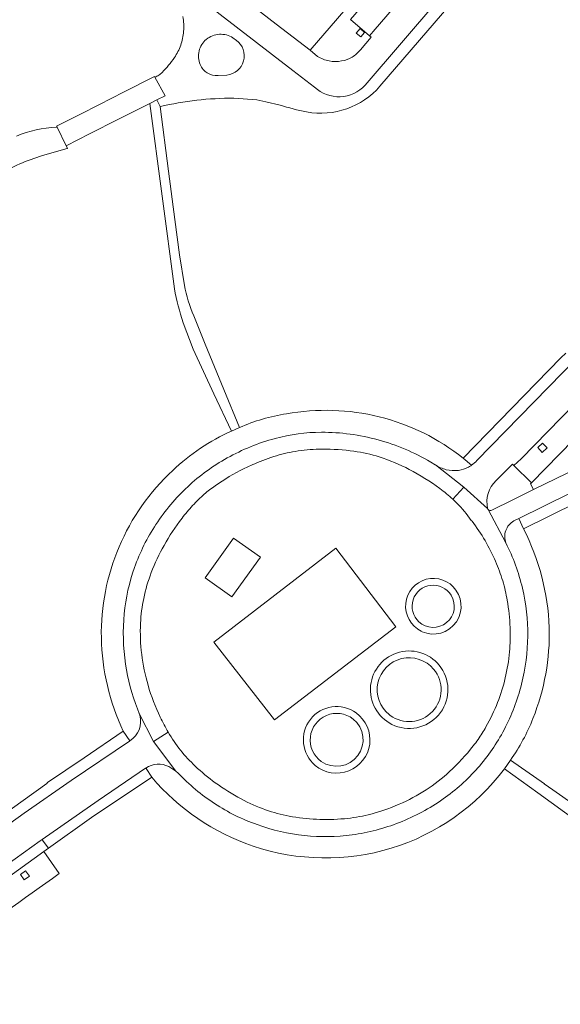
# Model space of a CAD drawing. Extents: x 152048 to 156914, y 461460 to 468786.
# Tile 221 of 256: x 154455 to 154553, y 468079 to 468260. Entities that reach past the tile are written whole.
import ezdxf

# ---------------------------------------------------------------- set-up
doc = ezdxf.new("R2010")
doc.units = 0
doc.header["$LTSCALE"] = 0.75
for name, color, linetype, lineweight in [('B-RO-VH-VERHARDING_ASFALT-GV', 251, 'CONTINUOUS', 18), ('B-RO-VH-VERHARDING_BETONSTRAATSTEEN-GV', 251, 'CONTINUOUS', 18), ('B-RO-VH-VERHARDING_TEGEL-GV', 251, 'CONTINUOUS', 18), ('B-RO-VH-VERHARDING_TEGEL_RUBBER-GV', 251, 'CONTINUOUS', 18)]:
    doc.layers.add(name, color=color, linetype=linetype, lineweight=lineweight)

msp = doc.modelspace()

# ---------------------------------------------------------------- linework, layer by layer
at = {"layer": 'B-RO-VH-VERHARDING_ASFALT-GV'}
for points in [[(154602.526, 468198.132), (154592.603, 468194.269), (154592.586, 468194.26), (154589.87, 468193.053), (154578.074, 468187.812), (154570.572, 468184.434), (154568.772, 468183.543), (154548.502, 468173.683), (154544.722, 468171.844), (154540.878, 468169.912)], [(154602.526, 468198.132), (154592.603, 468194.269), (154592.586, 468194.26), (154589.87, 468193.053), (154578.074, 468187.812), (154570.572, 468184.434), (154568.772, 468183.543), (154548.502, 468173.683), (154544.722, 468171.844), (154540.878, 468169.912)], [(154544.941, 468167.958), (154545.82, 468168.392), (154569.167, 468179.918)], [(154544.941, 468167.958), (154545.82, 468168.392), (154569.167, 468179.918)], [(154540.203, 468170.071), (154543.46, 468163.942)], [(154540.203, 468170.071), (154543.46, 468163.942)]]:
    msp.add_lwpolyline(points, dxfattribs=at)
for points in [[(154540.878, 468169.912, -0.3627282), (154540.203, 468170.071)], [(154540.878, 468169.912, -0.3627282), (154540.203, 468170.071)], [(154544.027, 468167.209, -0.0908008), (154544.941, 468167.958)], [(154544.027, 468167.209, -0.0908008), (154544.941, 468167.958)], [(154543.244, 468165.052, -0.0915712), (154543.434, 468166.187)], [(154543.244, 468165.052, -0.0915712), (154543.434, 468166.187)], [(154543.434, 468166.187, -0.0910143), (154544.027, 468167.209)], [(154543.434, 468166.187, -0.0910143), (154544.027, 468167.209)], [(154543.46, 468163.942, -0.0919175), (154543.244, 468165.052)], [(154543.46, 468163.942, -0.0919175), (154543.244, 468165.052)]]:
    msp.add_lwpolyline(points, format="xyb", dxfattribs=at)
at = {"layer": 'B-RO-VH-VERHARDING_BETONSTRAATSTEEN-GV'}
for points in [[(154509.009, 468252.985), (154507.634, 468254.093), (154501.424, 468258.894), (154497.386, 468262.01), (154493.349, 468265.125), (154489.312, 468268.241), (154485.275, 468271.356), (154481.236, 468274.472), (154477.198, 468277.587), (154473.16, 468280.703), (154469.069, 468283.862), (154464.936, 468287.052), (154460.899, 468290.168), (154456.862, 468293.285), (154452.825, 468296.401), (154448.788, 468299.518), (154444.751, 468302.635), (154442.574, 468304.316), (154439.31, 468312.077)], [(154509.009, 468252.985), (154507.634, 468254.093), (154501.424, 468258.894), (154497.386, 468262.01), (154493.349, 468265.125), (154489.312, 468268.241), (154485.275, 468271.356), (154481.236, 468274.472), (154477.198, 468277.587), (154473.16, 468280.703), (154469.069, 468283.862), (154464.936, 468287.052), (154460.899, 468290.168), (154456.862, 468293.285), (154452.825, 468296.401), (154448.788, 468299.518), (154444.751, 468302.635), (154442.574, 468304.316), (154439.31, 468312.077)], [(154546.873, 468298.108), (154545.918, 468298.916), (154544.515, 468297.37), (154541.314, 468293.569), (154535.551, 468286.651), (154534.121, 468284.976), (154527.27, 468276.951), (154526.477, 468276.03), (154507.634, 468254.093)], [(154546.873, 468298.108), (154545.918, 468298.916), (154544.515, 468297.37), (154541.314, 468293.569), (154535.551, 468286.651), (154534.121, 468284.976), (154527.27, 468276.951), (154526.477, 468276.03), (154507.634, 468254.093)], [(154516.849, 468254.193), (154518.789, 468256.513), (154518.514, 468256.756), (154515.052, 468259.705), (154527.709, 468274.446), (154531.176, 468271.502), (154531.513, 468271.217), (154533.936, 468274.102), (154533.639, 468274.361), (154530.2, 468277.352), (154542.824, 468292.088), (154546.265, 468289.094), (154546.573, 468288.852), (154546.941, 468289.271), (154547.301, 468289.682)], [(154516.849, 468254.193), (154518.789, 468256.513), (154518.514, 468256.756), (154515.052, 468259.705), (154527.709, 468274.446), (154531.176, 468271.502), (154531.513, 468271.217), (154533.936, 468274.102), (154533.639, 468274.361), (154530.2, 468277.352), (154542.824, 468292.088), (154546.265, 468289.094), (154546.573, 468288.852), (154546.941, 468289.271), (154547.301, 468289.682)], [(154517.719, 468247.692), (154550.612, 468286.076), (154546.941, 468289.271), (154546.573, 468288.852), (154546.265, 468289.094), (154533.639, 468274.361), (154533.936, 468274.102), (154531.513, 468271.217), (154531.176, 468271.502), (154519.518, 468257.982), (154518.514, 468256.756), (154518.789, 468256.513), (154516.849, 468254.193)], [(154517.719, 468247.692), (154550.612, 468286.076), (154546.941, 468289.271), (154546.573, 468288.852), (154546.265, 468289.094), (154533.639, 468274.361), (154533.936, 468274.102), (154531.513, 468271.217), (154531.176, 468271.502), (154519.518, 468257.982), (154518.514, 468256.756), (154518.789, 468256.513), (154516.849, 468254.193)], [(154508.475, 468247.337), (154504.478, 468250.422), (154457.156, 468286.965)], [(154457.156, 468286.965), (154504.478, 468250.422), (154508.475, 468247.337)], [(154508.475, 468247.337), (154504.478, 468250.422), (154457.156, 468286.965)], [(154457.156, 468286.965), (154504.478, 468250.422), (154508.475, 468247.337)], [(154551.134, 468286.685), (154550.612, 468286.076), (154517.719, 468247.692)], [(154551.134, 468286.685), (154550.612, 468286.076), (154517.719, 468247.692)], [(154520.422, 468247.514), (154537.579, 468267.533), (154538.513, 468268.623), (154553.004, 468285.511)], [(154520.422, 468247.514), (154537.579, 468267.533), (154538.513, 468268.623), (154553.004, 468285.511)], [(154493.537, 468256.365), (154494.157, 468255.916)], [(154493.537, 468256.365), (154494.157, 468255.916)], [(154507.634, 468254.093), (154509.009, 468252.985)], [(154507.634, 468254.093), (154509.009, 468252.985)], [(154479.272, 468249.165), (154481.123, 468245.783), (154479.603, 468245.009), (154480.216, 468243.792)], [(154479.272, 468249.165), (154481.123, 468245.783), (154479.603, 468245.009), (154480.216, 468243.792)], [(154492.411, 468249.571), (154490.813, 468249.49)], [(154492.411, 468249.571), (154490.813, 468249.49)], [(154493.671, 468245.316), (154497.892, 468245.043), (154499.541, 468244.671), (154502.151, 468244.084)], [(154493.671, 468245.316), (154497.892, 468245.043), (154499.541, 468244.671), (154502.151, 468244.084)], [(154484.64, 468211.073), (154483.775, 468216.677), (154482.928, 468223.13), (154481.771, 468232), (154480.216, 468243.792), (154479.603, 468245.009), (154478.345, 468244.374), (154482.834, 468210.429)], [(154484.64, 468211.073), (154483.775, 468216.677), (154482.928, 468223.13), (154481.771, 468232), (154480.216, 468243.792), (154479.603, 468245.009), (154478.345, 468244.374), (154482.834, 468210.429)], [(154458.707, 468234.819), (154463.182, 468236.137), (154463.261, 468236.159), (154463.031, 468236.632), (154461.358, 468240), (154461.289, 468240.002)], [(154458.707, 468234.819), (154463.182, 468236.137), (154463.261, 468236.159), (154463.031, 468236.632), (154461.358, 468240), (154461.289, 468240.002)], [(154538.159, 468179.049), (154582.58, 468224.537), (154582.534, 468227.249), (154595.425, 468240.453), (154598.101, 468240.437), (154598.798, 468241.16), (154598.994, 468241.364)], [(154538.159, 468179.049), (154582.58, 468224.537), (154582.534, 468227.249), (154595.425, 468240.453), (154598.101, 468240.437), (154598.798, 468241.16), (154598.994, 468241.364)], [(154541.678, 468175.335), (154544.648, 468178.339), (154544.929, 468178.092), (154546.225, 468179.338), (154575.619, 468209.484), (154575.337, 468209.76), (154576.425, 468210.9), (154576.467, 468210.94), (154587.864, 468222.668), (154587.943, 468222.751), (154588.022, 468222.831), (154602.021, 468237.169), (154602.398, 468237.551), (154598.798, 468241.16), (154598.101, 468240.437), (154582.58, 468224.537)], [(154541.678, 468175.335), (154544.648, 468178.339), (154544.929, 468178.092), (154546.225, 468179.338), (154575.619, 468209.484), (154575.337, 468209.76), (154576.425, 468210.9), (154576.467, 468210.94), (154587.864, 468222.668), (154587.943, 468222.751), (154588.022, 468222.831), (154602.021, 468237.169), (154602.398, 468237.551), (154598.798, 468241.16), (154598.101, 468240.437), (154582.58, 468224.537)], [(154582.58, 468224.537), (154538.159, 468179.049)], [(154582.58, 468224.537), (154538.159, 468179.049)], [(154484.421, 468204.247), (154486.228, 468199.397), (154490.042, 468191.25)], [(154484.421, 468204.247), (154486.228, 468199.397), (154490.042, 468191.25)], [(154490.042, 468191.25), (154493.268, 468184.397), (154494.724, 468185.044), (154491.87, 468192.023), (154488.464, 468200.324), (154486.348, 468205.507)], [(154490.042, 468191.25), (154493.268, 468184.397), (154494.724, 468185.044), (154491.87, 468192.023), (154488.464, 468200.324), (154486.348, 468205.507)], [(154554.404, 468198.665), (154553.542, 468197.781), (154535.661, 468179.438), (154537.174, 468178.143)], [(154554.404, 468198.665), (154553.542, 468197.781), (154535.661, 468179.438), (154537.174, 468178.143)], [(154545.82, 468168.392), (154546.678, 468166.518), (154571.015, 468178.529), (154596.572, 468189.933), (154598.407, 468190.751), (154597.558, 468192.626), (154572.842, 468181.588)], [(154545.82, 468168.392), (154546.678, 468166.518), (154571.015, 468178.529), (154596.572, 468189.933), (154598.407, 468190.751), (154597.558, 468192.626), (154572.842, 468181.588)], [(154494.724, 468185.044), (154493.268, 468184.397)], [(154494.724, 468185.044), (154493.268, 468184.397)], [(154529.701, 468178.745), (154530.549, 468178.243), (154530.567, 468178.23)], [(154533.759, 468171.916), (154535.785, 468174.133), (154530.567, 468178.23), (154530.549, 468178.243), (154529.701, 468178.745)], [(154529.701, 468178.745), (154530.549, 468178.243), (154530.567, 468178.23)], [(154533.759, 468171.916), (154535.785, 468174.133), (154530.567, 468178.23), (154530.549, 468178.243), (154529.701, 468178.745)], [(154537.174, 468178.143), (154535.661, 468179.438)], [(154537.174, 468178.143), (154535.661, 468179.438)], [(154569.167, 468179.918), (154545.82, 468168.392)], [(154569.167, 468179.918), (154545.82, 468168.392)], [(154495.568, 468177.537), (154496.129, 468177.807)], [(154495.568, 468177.537), (154496.129, 468177.807)], [(154530.567, 468178.23), (154535.785, 468174.133), (154540.127, 468170.213)], [(154530.567, 468178.23), (154535.785, 468174.133), (154540.127, 468170.213)], [(154540.878, 468169.912), (154544.722, 468171.844), (154548.502, 468173.683), (154547.935, 468174.74), (154548.117, 468174.926), (154544.929, 468178.092)], [(154540.878, 468169.912), (154544.722, 468171.844), (154548.502, 468173.683), (154547.935, 468174.74), (154548.117, 468174.926), (154544.929, 468178.092)], [(154544.929, 468178.092), (154544.648, 468178.339), (154541.678, 468175.335)], [(154544.929, 468178.092), (154544.648, 468178.339), (154541.678, 468175.335)], [(154540.127, 468170.213), (154535.785, 468174.133), (154533.759, 468171.916)], [(154540.127, 468170.213), (154535.785, 468174.133), (154533.759, 468171.916)], [(154543.468, 468163.923), (154543.46, 468163.942), (154540.203, 468170.071)], [(154543.468, 468163.923), (154543.46, 468163.942), (154540.203, 468170.071)], [(154537.138, 468168.068), (154537.284, 468167.893)], [(154537.138, 468168.068), (154537.284, 468167.893)], [(154546.678, 468166.518), (154545.82, 468168.392), (154544.941, 468167.958)], [(154546.678, 468166.518), (154545.82, 468168.392), (154544.941, 468167.958)], [(154543.46, 468163.942), (154543.468, 468163.923)], [(154543.46, 468163.942), (154543.468, 468163.923)], [(154527.947, 468147.818), (154527.341, 468148.115)], [(154527.947, 468147.818), (154527.341, 468148.115)], [(154476.508, 468132.391), (154476.402, 468132.688), (154476.091, 468133.558)], [(154476.091, 468133.558), (154476.402, 468132.688), (154479.029, 468127.569), (154481.691, 468129.295)], [(154476.508, 468132.391), (154476.402, 468132.688), (154476.091, 468133.558)], [(154476.091, 468133.558), (154476.402, 468132.688), (154479.029, 468127.569), (154481.691, 468129.295)], [(154481.791, 468123.014), (154483.099, 468122.171), (154479.029, 468127.569), (154476.402, 468132.688), (154476.508, 468132.391)], [(154481.791, 468123.014), (154483.099, 468122.171), (154479.029, 468127.569), (154476.402, 468132.688), (154476.508, 468132.391)], [(154522.304, 468132.363), (154522.124, 468132.505)], [(154522.304, 468132.363), (154522.124, 468132.505)], [(154398.131, 468071.087), (154408.597, 468079.538), (154419.205, 468087.795), (154423.156, 468090.855), (154427.127, 468093.888), (154436.346, 468100.757), (154440.576, 468103.834), (154444.815, 468106.897), (154455.331, 468114.453), (154463.947, 468120.45), (154474.583, 468127.642), (154474.635, 468127.674), (154474.687, 468127.706), (154473.465, 468129.453), (154466.328, 468124.617), (154459.608, 468120.06), (154459.474, 468119.915), (154438.189, 468104.671), (154438.198, 468104.67), (154437.32, 468104.035), (154425.356, 468095.129), (154420.673, 468091.571), (154410.753, 468083.862), (154396.325, 468072.358)], [(154398.131, 468071.087), (154408.597, 468079.538), (154419.205, 468087.795), (154423.156, 468090.855), (154427.127, 468093.888), (154436.346, 468100.757), (154440.576, 468103.834), (154444.815, 468106.897), (154455.331, 468114.453), (154463.947, 468120.45), (154474.583, 468127.642), (154474.635, 468127.674), (154474.687, 468127.706), (154473.465, 468129.453), (154466.328, 468124.617), (154459.608, 468120.06), (154459.474, 468119.915), (154438.189, 468104.671), (154438.198, 468104.67), (154437.32, 468104.035), (154425.356, 468095.129), (154420.673, 468091.571), (154410.753, 468083.862), (154396.325, 468072.358)], [(154473.465, 468129.453), (154474.687, 468127.706)], [(154473.465, 468129.453), (154474.687, 468127.706)], [(154481.691, 468129.295), (154479.029, 468127.569), (154483.099, 468122.171), (154483.518, 468121.793)], [(154481.691, 468129.295), (154479.029, 468127.569), (154483.099, 468122.171), (154483.518, 468121.793)], [(154474.687, 468127.706), (154474.635, 468127.674), (154474.583, 468127.642), (154463.947, 468120.45), (154455.331, 468114.453), (154444.815, 468106.897), (154440.576, 468103.834), (154436.346, 468100.757), (154427.127, 468093.888), (154423.156, 468090.855), (154419.205, 468087.795), (154408.597, 468079.538), (154398.131, 468071.087)], [(154474.687, 468127.706), (154474.635, 468127.674), (154474.583, 468127.642), (154463.947, 468120.45), (154455.331, 468114.453), (154444.815, 468106.897), (154440.576, 468103.834), (154436.346, 468100.757), (154427.127, 468093.888), (154423.156, 468090.855), (154419.205, 468087.795), (154408.597, 468079.538), (154398.131, 468071.087)], [(154400.161, 468065.345), (154408.822, 468072.294), (154411.435, 468074.37), (154416.502, 468078.396), (154418.059, 468079.633), (154427.407, 468086.831), (154436.861, 468093.888), (154447.509, 468101.739), (154458.267, 468109.441), (154458.607, 468109.678), (154468.863, 468116.821), (154477.549, 468122.709), (154477.584, 468122.731)], [(154400.161, 468065.345), (154408.822, 468072.294), (154411.435, 468074.37), (154416.502, 468078.396), (154418.059, 468079.633), (154427.407, 468086.831), (154436.861, 468093.888), (154447.509, 468101.739), (154458.267, 468109.441), (154458.607, 468109.678), (154468.863, 468116.821), (154477.549, 468122.709), (154477.584, 468122.731)], [(154477.584, 468122.731), (154477.629, 468122.662), (154478.688, 468121.053)], [(154477.584, 468122.731), (154477.629, 468122.662), (154478.688, 468121.053)], [(154483.518, 468121.793), (154483.099, 468122.171), (154481.791, 468123.014)], [(154483.518, 468121.793), (154483.099, 468122.171), (154481.791, 468123.014)], [(154543.198, 468122.618), (154544.327, 468124.187)], [(154573.676, 468103.547), (154552.072, 468118.74), (154550.478, 468119.819), (154550.496, 468119.849), (154544.327, 468124.187), (154543.198, 468122.618), (154549.327, 468118.189), (154556.627, 468112.913), (154572.291, 468101.593), (154581.289, 468094.901), (154587.661, 468090.219)], [(154543.198, 468122.618), (154544.327, 468124.187)], [(154573.676, 468103.547), (154552.072, 468118.74), (154550.478, 468119.819), (154550.496, 468119.849), (154544.327, 468124.187), (154543.198, 468122.618), (154549.327, 468118.189), (154556.627, 468112.913), (154572.291, 468101.593), (154581.289, 468094.901), (154587.661, 468090.219)], [(154461.772, 468103.421), (154458.92, 468107.484), (154438.164, 468092.46), (154417.862, 468076.827), (154420.783, 468072.94), (154442.144, 468089.22)], [(154461.772, 468103.421), (154458.92, 468107.484), (154438.164, 468092.46), (154417.862, 468076.827), (154420.783, 468072.94), (154442.144, 468089.22)]]:
    msp.add_lwpolyline(points, dxfattribs=at)
for points in [[(154518.514, 468256.756), (154519.518, 468257.982), (154531.176, 468271.502), (154527.709, 468274.446), (154515.052, 468259.705)], [(154518.514, 468256.756), (154519.518, 468257.982), (154531.176, 468271.502), (154527.709, 468274.446), (154515.052, 468259.705)], [(154516.814, 468258.065), (154517.607, 468257.373), (154516.914, 468256.58), (154516.101, 468257.262)], [(154516.814, 468258.065), (154517.607, 468257.373), (154516.914, 468256.58), (154516.101, 468257.262)], [(154471.637, 468245.461), (154465.888, 468242.55), (154461.276, 468240.215), (154461.358, 468240), (154463.031, 468236.632), (154467.322, 468238.803), (154472.604, 468241.472), (154473.572, 468241.961), (154477.493, 468243.943), (154478.345, 468244.374), (154479.603, 468245.009), (154481.123, 468245.783), (154479.272, 468249.165), (154479.164, 468249.273), (154473.266, 468246.287)], [(154471.637, 468245.461), (154465.888, 468242.55), (154461.276, 468240.215), (154461.358, 468240), (154463.031, 468236.632), (154467.322, 468238.803), (154472.604, 468241.472), (154473.572, 468241.961), (154477.493, 468243.943), (154478.345, 468244.374), (154479.603, 468245.009), (154481.123, 468245.783), (154479.272, 468249.165), (154479.164, 468249.273), (154473.266, 468246.287)], [(154578.786, 468206.348), (154575.619, 468209.484), (154546.225, 468179.338), (154544.929, 468178.092), (154548.117, 468174.926)], [(154578.786, 468206.348), (154575.619, 468209.484), (154546.225, 468179.338), (154544.929, 468178.092), (154548.117, 468174.926)], [(154549.301, 468181.374), (154550.176, 468182.195), (154550.998, 468181.319), (154550.122, 468180.498)], [(154549.301, 468181.374), (154550.176, 468182.195), (154550.998, 468181.319), (154550.122, 468180.498)], [(154458.607, 468109.678), (154458.661, 468109.604), (154459.767, 468108.085), (154467.644, 468113.672), (154478.688, 468121.053), (154477.629, 468122.662), (154477.584, 468122.731), (154477.549, 468122.709), (154468.863, 468116.821)], [(154458.607, 468109.678), (154458.661, 468109.604), (154459.767, 468108.085), (154467.644, 468113.672), (154478.688, 468121.053), (154477.629, 468122.662), (154477.584, 468122.731), (154477.549, 468122.709), (154468.863, 468116.821)], [(154459.767, 468108.085), (154458.661, 468109.604), (154458.607, 468109.678), (154458.267, 468109.441), (154447.509, 468101.739), (154436.861, 468093.888), (154427.407, 468086.831), (154418.059, 468079.633), (154416.502, 468078.396), (154416.554, 468078.329), (154417.763, 468076.751), (154417.862, 468076.827), (154438.164, 468092.46), (154458.92, 468107.484)], [(154459.767, 468108.085), (154458.661, 468109.604), (154458.607, 468109.678), (154458.267, 468109.441), (154447.509, 468101.739), (154436.861, 468093.888), (154427.407, 468086.831), (154418.059, 468079.633), (154416.502, 468078.396), (154416.554, 468078.329), (154417.763, 468076.751), (154417.862, 468076.827), (154438.164, 468092.46), (154458.92, 468107.484)], [(154455.591, 468103.95), (154456.303, 468102.954), (154455.324, 468102.259), (154454.648, 468103.261)], [(154455.591, 468103.95), (154456.303, 468102.954), (154455.324, 468102.259), (154454.648, 468103.261)]]:
    msp.add_lwpolyline(points, close=True, dxfattribs=at)
for points in [[(154484.372, 468260.273, -0.0644202), (154484.512, 468257.572)], [(154484.372, 468260.273, -0.0644202), (154484.512, 468257.572)], [(154484.512, 468257.572, -0.0658467), (154483.973, 468255.007)], [(154484.512, 468257.572, -0.0658467), (154483.973, 468255.007)], [(154487.338, 468253.976, -0.1612146), (154488.656, 468256.087)], [(154487.338, 468253.976, -0.1612146), (154488.656, 468256.087)], [(154488.656, 468256.087, -0.1612911), (154491.051, 468257.031)], [(154488.656, 468256.087, -0.1612911), (154491.051, 468257.031)], [(154491.051, 468257.031, -0.1609855), (154493.537, 468256.365)], [(154491.051, 468257.031, -0.1609855), (154493.537, 468256.365)], [(154483.973, 468255.007, -0.0661786), (154482.837, 468252.772)], [(154483.973, 468255.007, -0.0661786), (154482.837, 468252.772)], [(154494.157, 468255.916, -0.6931753), (154492.411, 468249.571)], [(154494.157, 468255.916, -0.6931753), (154492.411, 468249.571)], [(154482.837, 468252.772, -0.0469051), (154480.58, 468250.062)], [(154482.837, 468252.772, -0.0469051), (154480.58, 468250.062)], [(154487.53, 468251.477, -0.1600722), (154487.338, 468253.976)], [(154487.53, 468251.477, -0.1600722), (154487.338, 468253.976)], [(154509.009, 468252.985, 0.0912), (154511.134, 468252.157)], [(154511.134, 468252.157, -0.0912), (154509.009, 468252.985)], [(154509.009, 468252.985, 0.0912), (154511.134, 468252.157)], [(154511.134, 468252.157, -0.0912), (154509.009, 468252.985)], [(154513.413, 468252.14, 0.0917249), (154515.32, 468252.851)], [(154515.32, 468252.851, -0.0917249), (154513.413, 468252.14)], [(154513.413, 468252.14, 0.0917249), (154515.32, 468252.851)], [(154515.32, 468252.851, -0.0917249), (154513.413, 468252.14)], [(154515.32, 468252.851, 0.0923417), (154516.849, 468254.193)], [(154516.849, 468254.193, -0.0923417), (154515.32, 468252.851)], [(154515.32, 468252.851, 0.0923417), (154516.849, 468254.193)], [(154516.849, 468254.193, -0.0923417), (154515.32, 468252.851)], [(154488.845, 468249.943, -0.1611016), (154487.53, 468251.477)], [(154488.845, 468249.943, -0.1611016), (154487.53, 468251.477)], [(154511.134, 468252.157, 0.0908275), (154513.413, 468252.14)], [(154513.413, 468252.14, -0.0908275), (154511.134, 468252.157)], [(154511.134, 468252.157, 0.0908275), (154513.413, 468252.14)], [(154513.413, 468252.14, -0.0908275), (154511.134, 468252.157)], [(154479.971, 468249.56, -0.0363002), (154479.272, 468249.165)], [(154479.971, 468249.56, -0.0363002), (154479.272, 468249.165)], [(154480.58, 468250.062, -0.0459122), (154479.971, 468249.56)], [(154480.58, 468250.062, -0.0459122), (154479.971, 468249.56)], [(154490.813, 468249.49, -0.1650524), (154488.845, 468249.943)], [(154490.813, 468249.49, -0.1650524), (154488.845, 468249.943)], [(154507.016, 468242.816, 0.2648054), (154520.422, 468247.514)], [(154507.016, 468242.816, 0.2648054), (154520.422, 468247.514)], [(154517.719, 468247.692, -0.4146507), (154508.475, 468247.337)], [(154508.475, 468247.337, 0.4146507), (154517.719, 468247.692)], [(154517.719, 468247.692, -0.4146507), (154508.475, 468247.337)], [(154508.475, 468247.337, 0.4146507), (154517.719, 468247.692)], [(154480.216, 468243.792, -0.0609449), (154493.671, 468245.316)], [(154480.216, 468243.792, -0.0609449), (154493.671, 468245.316)], [(154502.151, 468244.084, 0.0308277), (154507.016, 468242.816)], [(154502.151, 468244.084, 0.0308277), (154507.016, 468242.816)], [(154461.289, 468240.002, 0.0936915), (154453.913, 468238.383)], [(154461.289, 468240.002, 0.0936915), (154453.913, 468238.383)], [(154454.524, 468233.293, -0.0286277), (154458.707, 468234.819)], [(154454.524, 468233.293, -0.0286277), (154458.707, 468234.819)], [(154446.942, 468228.98, -0.0557547), (154454.524, 468233.293)], [(154446.942, 468228.98, -0.0557547), (154454.524, 468233.293)], [(154486.348, 468205.507, -0.0481374), (154484.64, 468211.073)], [(154486.348, 468205.507, -0.0481374), (154484.64, 468211.073)], [(154482.834, 468210.429, 0.0305524), (154484.421, 468204.247)], [(154482.834, 468210.429, 0.0305524), (154484.421, 468204.247)], [(154503.313, 468187.565, 0.0667389), (154494.724, 468185.044)], [(154503.313, 468187.565, 0.0667389), (154494.724, 468185.044)], [(154520.278, 468187.016, 0.1059256), (154503.313, 468187.565)], [(154520.278, 468187.016, 0.1059256), (154503.313, 468187.565)], [(154535.661, 468179.438, 0.1086743), (154520.278, 468187.016)], [(154535.661, 468179.438, 0.1086743), (154520.278, 468187.016)], [(154493.268, 468184.397, 0.0856426), (154482.516, 468177.178)], [(154493.268, 468184.397, 0.0856426), (154482.516, 468177.178)], [(154501.23, 468183.052, -0.0668826), (154509.722, 468184.192)], [(154509.722, 468184.192, 0.0668826), (154501.23, 468183.052)], [(154501.23, 468183.052, -0.0668826), (154509.722, 468184.192)], [(154509.722, 468184.192, 0.0668826), (154501.23, 468183.052)], [(154509.722, 468184.192, -0.0670238), (154520.077, 468182.808)], [(154520.077, 468182.808, 0.0670238), (154509.722, 468184.192)], [(154509.722, 468184.192, -0.0670238), (154520.077, 468182.808)], [(154520.077, 468182.808, 0.0670238), (154509.722, 468184.192)], [(154492.489, 468179.481, -0.0605548), (154501.23, 468183.052)], [(154501.23, 468183.052, 0.0605548), (154492.489, 468179.481)], [(154492.489, 468179.481, -0.0605548), (154501.23, 468183.052)], [(154501.23, 468183.052, 0.0605548), (154492.489, 468179.481)], [(154520.077, 468182.808, -0.0670087), (154529.701, 468178.745)], [(154529.701, 468178.745, 0.0670087), (154520.077, 468182.808)], [(154520.077, 468182.808, -0.0670087), (154529.701, 468178.745)], [(154529.701, 468178.745, 0.0670087), (154520.077, 468182.808)], [(154501.494, 468179.882, -0.0389901), (154505.445, 468180.774)], [(154501.494, 468179.882, -0.0389901), (154505.445, 468180.774)], [(154505.445, 468180.774, -0.0354786), (154509.899, 468181.104)], [(154505.445, 468180.774, -0.0354786), (154509.899, 468181.104)], [(154509.899, 468181.104, -0.0350271), (154515.667, 468180.72)], [(154509.899, 468181.104, -0.0350271), (154515.667, 468180.72)], [(154515.667, 468180.72, -0.0425756), (154520.291, 468179.673)], [(154515.667, 468180.72, -0.0425756), (154520.291, 468179.673)], [(154485.265, 468174.219, -0.0606944), (154492.489, 468179.481)], [(154492.489, 468179.481, 0.0606944), (154485.265, 468174.219)], [(154485.265, 468174.219, -0.0606944), (154492.489, 468179.481)], [(154492.489, 468179.481, 0.0606944), (154485.265, 468174.219)], [(154497.52, 468178.43, -0.0261702), (154501.494, 468179.882)], [(154497.52, 468178.43, -0.0261702), (154501.494, 468179.882)], [(154520.291, 468179.673, -0.0430944), (154525.794, 468177.384)], [(154520.291, 468179.673, -0.0430944), (154525.794, 468177.384)], [(154537.174, 468178.143, 0.0671535), (154538.159, 468179.049)], [(154538.159, 468179.049, -0.0671535), (154537.174, 468178.143)], [(154537.174, 468178.143, 0.0671535), (154538.159, 468179.049)], [(154538.159, 468179.049, -0.0671535), (154537.174, 468178.143)], [(154482.516, 468177.178, 0.1082235), (154472.721, 468163.198)], [(154482.516, 468177.178, 0.1082235), (154472.721, 468163.198)], [(154490.276, 468174.402, -0.0402344), (154495.568, 468177.537)], [(154490.276, 468174.402, -0.0402344), (154495.568, 468177.537)], [(154496.129, 468177.807, -0.0091252), (154497.52, 468178.43)], [(154496.129, 468177.807, -0.0091252), (154497.52, 468178.43)], [(154525.794, 468177.384, -0.0391347), (154531.364, 468173.908)], [(154525.794, 468177.384, -0.0391347), (154531.364, 468173.908)], [(154530.567, 468178.23, 0.0912261), (154532.562, 468177.342)], [(154532.562, 468177.342, -0.0912261), (154530.567, 468178.23)], [(154530.567, 468178.23, 0.0912261), (154532.562, 468177.342)], [(154532.562, 468177.342, -0.0912261), (154530.567, 468178.23)], [(154532.562, 468177.342, 0.0922221), (154534.763, 468177.219)], [(154534.763, 468177.219, -0.0922221), (154532.562, 468177.342)], [(154532.562, 468177.342, 0.0922221), (154534.763, 468177.219)], [(154534.763, 468177.219, -0.0922221), (154532.562, 468177.342)], [(154534.763, 468177.219, 0.0928135), (154536.636, 468177.817)], [(154536.636, 468177.817, -0.0928135), (154534.763, 468177.219)], [(154534.763, 468177.219, 0.0928135), (154536.636, 468177.817)], [(154536.636, 468177.817, -0.0928135), (154534.763, 468177.219)], [(154536.636, 468177.817, 0.0299909), (154537.174, 468178.143)], [(154537.174, 468178.143, -0.0299909), (154536.636, 468177.817)], [(154536.636, 468177.817, 0.0299909), (154537.174, 468178.143)], [(154537.174, 468178.143, -0.0299909), (154536.636, 468177.817)], [(154541.678, 468175.335, 0.2657097), (154540.127, 468170.213)], [(154540.127, 468170.213, -0.2657097), (154541.678, 468175.335)], [(154541.678, 468175.335, 0.2657097), (154540.127, 468170.213)], [(154540.127, 468170.213, -0.2657097), (154541.678, 468175.335)], [(154479.455, 468167.328, -0.0603871), (154485.265, 468174.219)], [(154485.265, 468174.219, 0.0603871), (154479.455, 468167.328)], [(154479.455, 468167.328, -0.0603871), (154485.265, 468174.219)], [(154485.265, 468174.219, 0.0603871), (154479.455, 468167.328)], [(154488.297, 468172.849, -0.0260107), (154490.276, 468174.402)], [(154488.297, 468172.849, -0.0260107), (154490.276, 468174.402)], [(154531.364, 468173.908, -0.029881), (154533.759, 468171.916)], [(154531.364, 468173.908, -0.029881), (154533.759, 468171.916)], [(154486.154, 468170.756, -0.0124063), (154487.228, 468171.859)], [(154486.154, 468170.756, -0.0124063), (154487.228, 468171.859)], [(154487.228, 468171.859, -0.0150523), (154488.297, 468172.849)], [(154487.228, 468171.859, -0.0150523), (154488.297, 468172.849)], [(154533.759, 468171.916, -0.0098615), (154534.479, 468171.214)], [(154533.759, 468171.916, -0.0098615), (154534.479, 468171.214)], [(154484.215, 468168.459, -0.0236379), (154486.154, 468170.756)], [(154484.215, 468168.459, -0.0236379), (154486.154, 468170.756)], [(154534.479, 468171.214, -0.0391036), (154537.138, 468168.068)], [(154534.479, 468171.214, -0.0391036), (154537.138, 468168.068)], [(154540.203, 468170.071, -0.0723216), (154540.127, 468170.213)], [(154540.127, 468170.213, 0.0723216), (154540.203, 468170.071)], [(154540.203, 468170.071, -0.0723216), (154540.127, 468170.213)], [(154540.127, 468170.213, 0.0723216), (154540.203, 468170.071)], [(154540.203, 468170.071, 0.3627282), (154540.878, 468169.912)], [(154540.203, 468170.071, 0.3627282), (154540.878, 468169.912)], [(154480.921, 468163.484, -0.0354202), (154484.215, 468168.459)], [(154480.921, 468163.484, -0.0354202), (154484.215, 468168.459)], [(154537.284, 468167.893, -0.0328426), (154539.65, 468164.355)], [(154537.284, 468167.893, -0.0328426), (154539.65, 468164.355)], [(154544.941, 468167.958, 0.0908008), (154544.027, 468167.209)], [(154544.941, 468167.958, 0.0908008), (154544.027, 468167.209)], [(154475.531, 468159.427, -0.0604787), (154479.455, 468167.328)], [(154479.455, 468167.328, 0.0604787), (154475.531, 468159.427)], [(154475.531, 468159.427, -0.0604787), (154479.455, 468167.328)], [(154479.455, 468167.328, 0.0604787), (154475.531, 468159.427)], [(154543.434, 468166.187, 0.0915712), (154543.244, 468165.052)], [(154543.434, 468166.187, 0.0915712), (154543.244, 468165.052)], [(154544.027, 468167.209, 0.0910143), (154543.434, 468166.187)], [(154544.027, 468167.209, 0.0910143), (154543.434, 468166.187)], [(154551.388, 468148.452, 0.109699), (154546.678, 468166.518)], [(154551.388, 468148.452, 0.109699), (154546.678, 468166.518)], [(154539.65, 468164.355, -0.0303379), (154541.567, 468160.567)], [(154539.65, 468164.355, -0.0303379), (154541.567, 468160.567)], [(154543.244, 468165.052, 0.0919175), (154543.46, 468163.942)], [(154543.244, 468165.052, 0.0919175), (154543.46, 468163.942)], [(154472.721, 468163.198, 0.1074409), (154469.461, 468146.594)], [(154472.721, 468163.198, 0.1074409), (154469.461, 468146.594)], [(154478.594, 468158.517, -0.0389014), (154480.921, 468163.484)], [(154478.594, 468158.517, -0.0389014), (154480.921, 468163.484)], [(154546.481, 468155.648, 0.0602753), (154543.468, 468163.923)], [(154543.468, 468163.923, -0.0602753), (154546.481, 468155.648)], [(154546.481, 468155.648, 0.0602753), (154543.468, 468163.923)], [(154543.468, 468163.923, -0.0602753), (154546.481, 468155.648)], [(154541.567, 468160.567, -0.0295234), (154542.877, 468156.985)], [(154541.567, 468160.567, -0.0295234), (154542.877, 468156.985)], [(154473.654, 468150.985, -0.0614935), (154475.531, 468159.427)], [(154475.531, 468159.427, 0.0614935), (154473.654, 468150.985)], [(154473.654, 468150.985, -0.0614935), (154475.531, 468159.427)], [(154475.531, 468159.427, 0.0614935), (154473.654, 468150.985)], [(154477.202, 468153.776, -0.0383636), (154478.594, 468158.517)], [(154477.202, 468153.776, -0.0383636), (154478.594, 468158.517)], [(154534.319, 468155.307, 1.2854005), (154527.947, 468147.818)], [(154534.319, 468155.307, 1.2854005), (154527.947, 468147.818)], [(154542.877, 468156.985, -0.0304856), (154543.707, 468153.437)], [(154542.877, 468156.985, -0.0304856), (154543.707, 468153.437)], [(154527.544, 468149.509, -1.149894), (154533.45, 468154.345)], [(154527.544, 468149.509, -1.149894), (154533.45, 468154.345)], [(154527.341, 468148.115, 0.8350049), (154534.319, 468155.307)], [(154527.341, 468148.115, 0.8350049), (154534.319, 468155.307)], [(154547.453, 468146.896, 0.0596438), (154546.481, 468155.648)], [(154546.481, 468155.648, -0.0596438), (154547.453, 468146.896)], [(154547.453, 468146.896, 0.0596438), (154546.481, 468155.648)], [(154546.481, 468155.648, -0.0596438), (154547.453, 468146.896)], [(154476.624, 468149.244, -0.0419177), (154477.202, 468153.776)], [(154476.624, 468149.244, -0.0419177), (154477.202, 468153.776)], [(154533.45, 468154.345, -0.8746981), (154527.544, 468149.509)], [(154533.45, 468154.345, -0.8746981), (154527.544, 468149.509)], [(154543.707, 468153.437, -0.0311518), (154544.236, 468148.463)], [(154543.707, 468153.437, -0.0311518), (154544.236, 468148.463)], [(154473.89, 468141.756, -0.0613299), (154473.654, 468150.985)], [(154473.654, 468150.985, 0.0613299), (154473.89, 468141.756)], [(154473.89, 468141.756, -0.0613299), (154473.654, 468150.985)], [(154473.654, 468150.985, 0.0613299), (154473.89, 468141.756)], [(154476.843, 468143.544, -0.0412346), (154476.624, 468149.244)], [(154476.843, 468143.544, -0.0412346), (154476.624, 468149.244)], [(154544.236, 468148.463, -0.0343455), (154544.126, 468143.979)], [(154544.236, 468148.463, -0.0343455), (154544.126, 468143.979)], [(154548.407, 468131.793, 0.1023461), (154551.388, 468148.452)], [(154548.407, 468131.793, 0.1023461), (154551.388, 468148.452)], [(154469.461, 468146.594, 0.1045499), (154473.465, 468129.453)], [(154469.461, 468146.594, 0.1045499), (154473.465, 468129.453)], [(154546.322, 468138.078, 0.0599931), (154547.453, 468146.896)], [(154547.453, 468146.896, -0.0599931), (154546.322, 468138.078)], [(154546.322, 468138.078, 0.0599931), (154547.453, 468146.896)], [(154547.453, 468146.896, -0.0599931), (154546.322, 468138.078)], [(154478.006, 468137.874, -0.0407622), (154476.843, 468143.544)], [(154478.006, 468137.874, -0.0407622), (154476.843, 468143.544)], [(154531.587, 468141.115, 1.2893414), (154522.613, 468130.728)], [(154531.587, 468141.115, 1.2893414), (154522.613, 468130.728)], [(154522.124, 468132.505, -1.1065561), (154530.249, 468140.822)], [(154522.124, 468132.505, -1.1065561), (154530.249, 468140.822)], [(154544.126, 468143.979, -0.0348556), (154543.344, 468139.213)], [(154544.126, 468143.979, -0.0348556), (154543.344, 468139.213)], [(154476.091, 468133.558, -0.0613245), (154473.89, 468141.756)], [(154473.89, 468141.756, 0.0613245), (154476.091, 468133.558)], [(154476.091, 468133.558, -0.0613245), (154473.89, 468141.756)], [(154473.89, 468141.756, 0.0613245), (154476.091, 468133.558)], [(154530.249, 468140.822, -0.8860045), (154522.304, 468132.363)], [(154530.249, 468140.822, -0.8860045), (154522.304, 468132.363)], [(154522.613, 468130.728, 0.7786301), (154531.587, 468141.115)], [(154522.613, 468130.728, 0.7786301), (154531.587, 468141.115)], [(154543.344, 468139.213, -0.0355817), (154541.949, 468134.75)], [(154543.344, 468139.213, -0.0355817), (154541.949, 468134.75)], [(154480.231, 468132.052, -0.0406748), (154478.006, 468137.874)], [(154480.231, 468132.052, -0.0406748), (154478.006, 468137.874)], [(154543.138, 468129.754, 0.0595978), (154546.322, 468138.078)], [(154546.322, 468138.078, -0.0595978), (154543.138, 468129.754)], [(154543.138, 468129.754, 0.0595978), (154546.322, 468138.078)], [(154546.322, 468138.078, -0.0595978), (154543.138, 468129.754)], [(154516.072, 468132.832, 0.9633804), (154508.588, 468123.227)], [(154516.072, 468132.832, 0.9633804), (154508.588, 468123.227)], [(154541.949, 468134.75, -0.0356108), (154539.812, 468130.273)], [(154541.949, 468134.75, -0.0356108), (154539.812, 468130.273)], [(154476.508, 468132.391, -0.3292953), (154474.687, 468127.706)], [(154474.687, 468127.706, 0.3292953), (154476.508, 468132.391)], [(154476.508, 468132.391, -0.3292953), (154474.687, 468127.706)], [(154474.687, 468127.706, 0.3292953), (154476.508, 468132.391)], [(154481.691, 468129.295, -0.0202136), (154480.231, 468132.052)], [(154481.691, 468129.295, -0.0202136), (154480.231, 468132.052)], [(154509.7, 468123.939, -1.0231498), (154515.497, 468131.708)], [(154509.7, 468123.939, -1.0231498), (154515.497, 468131.708)], [(154508.588, 468123.227, 1.0366196), (154516.072, 468132.832)], [(154508.588, 468123.227, 1.0366196), (154516.072, 468132.832)], [(154515.497, 468131.708, -0.9739207), (154509.7, 468123.939)], [(154515.497, 468131.708, -0.9739207), (154509.7, 468123.939)], [(154544.327, 468124.187, 0.057534), (154548.407, 468131.793)], [(154544.327, 468124.187, 0.057534), (154548.407, 468131.793)], [(154539.812, 468130.273, -0.0227044), (154538.366, 468127.978)], [(154539.812, 468130.273, -0.0227044), (154538.366, 468127.978)], [(154486.641, 468123.085, -0.0736678), (154481.691, 468129.295)], [(154486.641, 468123.085, -0.0736678), (154481.691, 468129.295)], [(154538.326, 468122.764, 0.0594882), (154543.138, 468129.754)], [(154543.138, 468129.754, -0.0594882), (154538.326, 468122.764)], [(154538.326, 468122.764, 0.0594882), (154543.138, 468129.754)], [(154543.138, 468129.754, -0.0594882), (154538.326, 468122.764)], [(154537.489, 468126.785, -0.0413171), (154533.175, 468122.095)], [(154537.489, 468126.785, -0.0413171), (154533.175, 468122.095)], [(154538.366, 468127.978, -0.0125626), (154537.489, 468126.785)], [(154538.366, 468127.978, -0.0125626), (154537.489, 468126.785)], [(154477.584, 468122.731, -0.2621949), (154481.791, 468123.014)], [(154481.791, 468123.014, 0.2621949), (154477.584, 468122.731)], [(154477.584, 468122.731, -0.2621949), (154481.791, 468123.014)], [(154481.791, 468123.014, 0.2621949), (154477.584, 468122.731)], [(154490.293, 468120.046, -0.0336325), (154486.641, 468123.085)], [(154490.293, 468120.046, -0.0336325), (154486.641, 468123.085)], [(154531.988, 468117.082, 0.0597284), (154538.326, 468122.764)], [(154538.326, 468122.764, -0.0597284), (154531.988, 468117.082)], [(154531.988, 468117.082, 0.0597284), (154538.326, 468122.764)], [(154538.326, 468122.764, -0.0597284), (154531.988, 468117.082)], [(154478.688, 468121.053, 0.1345991), (154497.221, 468108.44)], [(154478.688, 468121.053, 0.1345991), (154497.221, 468108.44)], [(154483.518, 468121.793, 0.0591809), (154490.184, 468116.227)], [(154490.184, 468116.227, -0.0591809), (154483.518, 468121.793)], [(154483.518, 468121.793, 0.0591809), (154490.184, 468116.227)], [(154490.184, 468116.227, -0.0591809), (154483.518, 468121.793)], [(154522.478, 468108.055, 0.1590924), (154543.198, 468122.618)], [(154522.478, 468108.055, 0.1590924), (154543.198, 468122.618)], [(154533.175, 468122.095, -0.0425467), (154528.848, 468118.737)], [(154533.175, 468122.095, -0.0425467), (154528.848, 468118.737)], [(154495.035, 468117.076, -0.0334181), (154490.293, 468120.046)], [(154495.035, 468117.076, -0.0334181), (154490.293, 468120.046)], [(154528.848, 468118.737, -0.0430638), (154523.918, 468116.103)], [(154528.848, 468118.737, -0.0430638), (154523.918, 468116.103)], [(154490.184, 468116.227, 0.0593779), (154497.965, 468112.371)], [(154497.965, 468112.371, -0.0593779), (154490.184, 468116.227)], [(154490.184, 468116.227, 0.0593779), (154497.965, 468112.371)], [(154497.965, 468112.371, -0.0593779), (154490.184, 468116.227)], [(154499.511, 468115.1, -0.0388067), (154495.035, 468117.076)], [(154499.511, 468115.1, -0.0388067), (154495.035, 468117.076)], [(154523.918, 468116.103, -0.0400896), (154518.277, 468114.193)], [(154523.918, 468116.103, -0.0400896), (154518.277, 468114.193)], [(154523.971, 468112.764, 0.0595997), (154531.988, 468117.082)], [(154531.988, 468117.082, -0.0595997), (154523.971, 468112.764)], [(154523.971, 468112.764, 0.0595997), (154531.988, 468117.082)], [(154531.988, 468117.082, -0.0595997), (154523.971, 468112.764)], [(154503.827, 468113.943, -0.0386487), (154499.511, 468115.1)], [(154503.827, 468113.943, -0.0386487), (154499.511, 468115.1)], [(154508.814, 468113.357, -0.0336704), (154503.827, 468113.943)], [(154508.814, 468113.357, -0.0336704), (154503.827, 468113.943)], [(154518.277, 468114.193, -0.0393469), (154513.935, 468113.458)], [(154518.277, 468114.193, -0.0393469), (154513.935, 468113.458)], [(154497.965, 468112.371, 0.0592844), (154506.637, 468110.389)], [(154506.637, 468110.389, -0.0592844), (154497.965, 468112.371)], [(154497.965, 468112.371, 0.0592844), (154506.637, 468110.389)], [(154506.637, 468110.389, -0.0592844), (154497.965, 468112.371)], [(154513.935, 468113.458, -0.0345617), (154508.814, 468113.357)], [(154513.935, 468113.458, -0.0345617), (154508.814, 468113.357)], [(154515.321, 468110.509, 0.0604528), (154523.971, 468112.764)], [(154523.971, 468112.764, -0.0604528), (154515.321, 468110.509)], [(154515.321, 468110.509, 0.0604528), (154523.971, 468112.764)], [(154523.971, 468112.764, -0.0604528), (154515.321, 468110.509)], [(154506.637, 468110.389, 0.0603421), (154515.321, 468110.509)], [(154515.321, 468110.509, -0.0603421), (154506.637, 468110.389)], [(154506.637, 468110.389, 0.0603421), (154515.321, 468110.509)], [(154515.321, 468110.509, -0.0603421), (154506.637, 468110.389)], [(154497.221, 468108.44, 0.1555603), (154522.478, 468108.055)], [(154497.221, 468108.44, 0.1555603), (154522.478, 468108.055)], [(154442.144, 468089.22, -0.0059451), (154461.772, 468103.421)], [(154442.144, 468089.22, -0.0059451), (154461.772, 468103.421)]]:
    msp.add_lwpolyline(points, format="xyb", dxfattribs=at)
at = {"layer": 'B-RO-VH-VERHARDING_TEGEL-GV'}
msp.add_lwpolyline([(154498.554, 468161.327), (154493.655, 468164.822), (154488.445, 468157.543), (154493.325, 468154.081)], close=True, dxfattribs=at)
msp.add_lwpolyline([(154498.554, 468161.327), (154493.655, 468164.822), (154488.445, 468157.543), (154493.325, 468154.081)], close=True, dxfattribs=at)
at = {"layer": 'B-RO-VH-VERHARDING_TEGEL_RUBBER-GV'}
msp.add_lwpolyline([(154512.332, 468163.004), (154490.032, 468145.773), (154501.157, 468131.542), (154523.352, 468148.597)], close=True, dxfattribs=at)
msp.add_lwpolyline([(154512.332, 468163.004), (154490.032, 468145.773), (154501.157, 468131.542), (154523.352, 468148.597)], close=True, dxfattribs=at)

doc.saveas('drawing.dxf')
